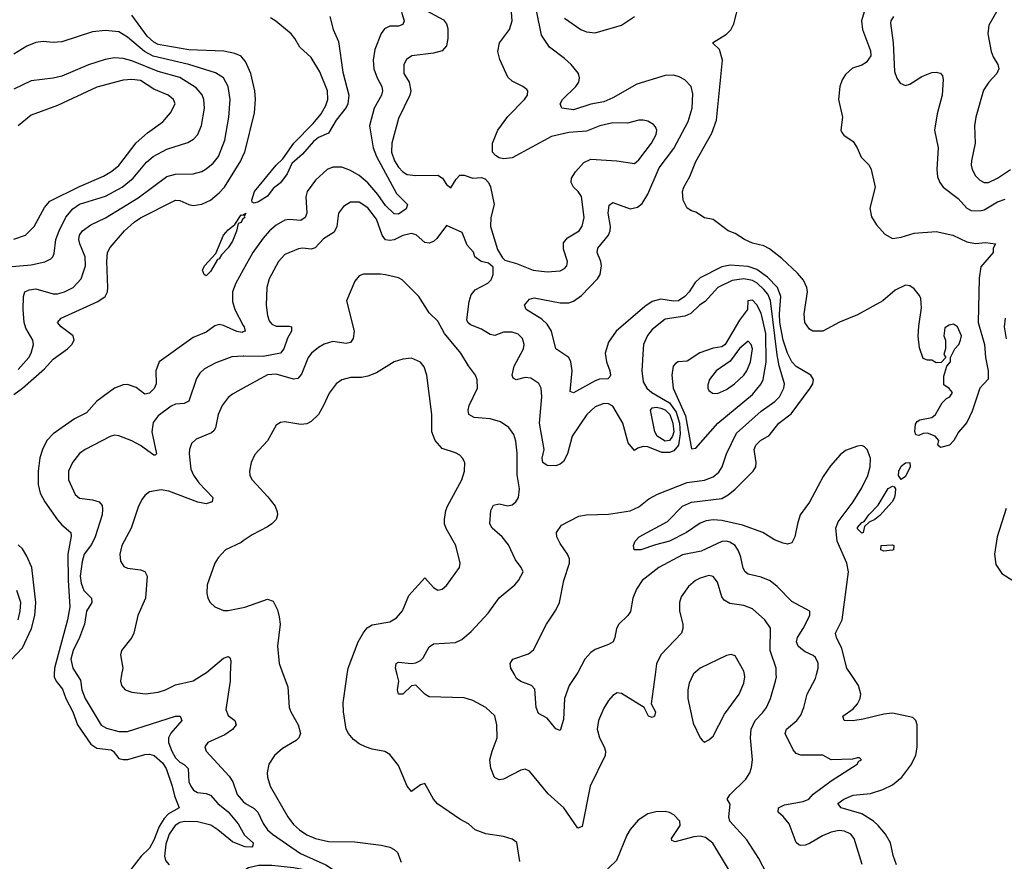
# Model space of a CAD drawing. Header units: inches. Extents: x 1771504 to 1971212, y 471788 to 643615.
# Tile 247 of 256: x 1808977 to 1813482, y 599146 to 602995. Entities that reach past the tile are written whole.
import ezdxf

# ---------------------------------------------------------------- set-up
doc = ezdxf.new("R2010")
doc.units = ezdxf.units.IN
doc.header["$MEASUREMENT"] = 0
for name, color, linetype in [('B8509', 7, 'Continuous'), ('B8519', 7, 'Continuous'), ('B8600', 7, 'Continuous'), ('B8610', 7, 'Continuous')]:
    doc.layers.add(name, color=color, linetype=linetype)

msp = doc.modelspace()

# ---------------------------------------------------------------- linework, layer by layer
at = {"layer": 'B8509', "color": 5}
for points, elevation in [([(1809135.1, 600000), (1809134.8, 599990), (1809144, 599970), (1809172.5, 599932.5), (1809187.8, 599890), (1809219.3, 599830), (1809241.5, 599770), (1809301.6, 599681.6), (1809330, 599663.6), (1809395.1, 599655.2), (1809404.9, 599650), (1809430, 599616.5), (1809450, 599611.3), (1809471.4, 599611.4), (1809550, 599635.1), (1809570, 599636.3), (1809592.6, 599630), (1809630, 599595.8), (1809647.2, 599570), (1809675.1, 599490), (1809684.6, 599444.6), (1809705.7, 599390), (1809657.2, 599362.8), (1809637.8, 599342.2), (1809615.1, 599304.9), (1809590, 599242.2), (1809570, 599206.5), (1809532.2, 599170), (1809453.1, 599066.9)], 420), ([(1809238.7, 600000), (1809254.6, 599974.6), (1809261.2, 599930), (1809275.7, 599890), (1809350, 599769.3), (1809374.6, 599754.6), (1809430, 599739.5), (1809470, 599739.5), (1809689, 599809), (1809710.4, 599810), (1809719.2, 599790), (1809668.1, 599731.9), (1809658.2, 599710), (1809657.9, 599690), (1809672.3, 599650), (1809690, 599619.2), (1809710, 599599.9), (1809730, 599588.8), (1809747.2, 599570), (1809750.1, 599510.1), (1809759.2, 599490), (1809771.9, 599471.9), (1809790, 599461.2), (1809830, 599455.5), (1809850, 599447.7), (1809883, 599410), (1809930, 599372.3), (1809976.9, 599316.9), (1810000, 599276.6)], 440), ([(1809443.3, 600000), (1809438, 599970), (1809442.6, 599950), (1809459.1, 599930), (1809490, 599920.2), (1809552.5, 599912.5), (1809610, 599919.1), (1809643.7, 599930), (1809690, 599952.9), (1809770, 599971.6), (1809816.3, 600000)], 460), ([(1809940.4, 600000), (1809939.3, 599970), (1809920, 599840), (1809930, 599813.4), (1809960.4, 599790), (1809967, 599770), (1809950, 599748.5), (1809915, 599725), (1809837.3, 599690), (1809823.7, 599670), (1809830.4, 599650), (1809935, 599535), (1809951.4, 599510), (1809972, 599452), (1809989.4, 599430), (1810000, 599419.8)], 460), ([(1810000, 599215.2), (1809950, 599235.3), (1809884.1, 599290), (1809851.1, 599311.1), (1809790, 599325.8), (1809732.3, 599327.7), (1809710, 599323.7), (1809687.6, 599310), (1809661, 599270), (1809644.9, 599224.9), (1809639, 599170), (1809643.4, 599150), (1809661, 599130)], 440)]:
    msp.add_lwpolyline(points, dxfattribs=dict(at, elevation=elevation))
at = {"layer": 'B8519', "color": 5}
for points, elevation in [([(1810182.6, 600000), (1810204.2, 599944.2), (1810210.2, 599850), (1810216.9, 599830), (1810251.5, 599770), (1810260.9, 599730), (1810253.4, 599710), (1810241.2, 599698.8), (1810178.7, 599661.3), (1810142.6, 599630), (1810116.9, 599590), (1810109.1, 599550), (1810110.2, 599530), (1810123.5, 599490), (1810203.2, 599350), (1810230, 599314.5), (1810256.3, 599290), (1810290, 599267), (1810330, 599250.1), (1810390, 599235.9), (1810510, 599234.7), (1810630, 599220.3), (1810670, 599210.4), (1810690, 599200.5), (1810706, 599186), (1810722.4, 599142.4)], 480), ([(1811264.9, 599144.9), (1811251.5, 599231.5), (1811230, 599246.6), (1811190, 599259.7), (1811110, 599271.1), (1811060.7, 599290), (1811030, 599318), (1810990, 599338.9), (1810888.3, 599408.3), (1810869.5, 599430), (1810830, 599502), (1810810, 599496), (1810770, 599465.2), (1810750, 599489.2), (1810710, 599583.6), (1810670, 599634.5), (1810648, 599648), (1810590, 599659.1), (1810559.3, 599670), (1810530, 599683.5), (1810503.4, 599703.4), (1810481.1, 599730), (1810471, 599750), (1810457.6, 599830), (1810456.4, 599870), (1810474.7, 600000)], 480), ([(1811884.2, 600000), (1811865.8, 599865.8), (1811885.5, 599830), (1811880.7, 599810), (1811870, 599804.2), (1811854, 599810), (1811834, 599850), (1811730, 599913.6), (1811710, 599916.2), (1811690, 599904.5), (1811670, 599880.9), (1811650, 599846.6), (1811624.5, 599790), (1811618.9, 599750), (1811630.1, 599710.1), (1811651.4, 599670), (1811656.9, 599650), (1811655.2, 599630), (1811587.5, 599490), (1811550, 599305.2), (1811530, 599297), (1811466, 599390), (1811394.1, 599454.1), (1811310, 599558.3), (1811290, 599567.1), (1811270, 599562.7), (1811190, 599520.9), (1811170, 599518.5), (1811149.2, 599529.2), (1811132.5, 599572.5), (1811128.5, 599610), (1811137.8, 599650), (1811161, 599710), (1811160.3, 599770), (1811151, 599811), (1811110, 599848.7), (1811050, 599880.9), (1811010, 599892.9), (1810850, 599898.4), (1810830.5, 599910.5), (1810790, 599951.5), (1810770, 599947.8), (1810730, 599909.7), (1810709.7, 599909.7), (1810705.4, 599930), (1810711.2, 599970), (1810704, 600000)], 460), ([(1811524.1, 600000), (1811490.8, 599950), (1811470.1, 599890), (1811464.8, 599795.2), (1811450, 599744), (1811430, 599752.3), (1811390, 599800.7), (1811350, 599821.2), (1811340.5, 599850), (1811333.2, 599933.2), (1811318, 599950), (1811270, 599967.8), (1811250, 599982), (1811240.1, 600000)], 440), ([(1812057.4, 600000), (1812039.5, 599960.5), (1812033.6, 599930), (1812033.4, 599890), (1812057.4, 599777.4), (1812090, 599711.3), (1812099.8, 599699.8), (1812110, 599691.3), (1812130, 599701), (1812150, 599718.8), (1812201.9, 599818.1), (1812268.7, 599910), (1812290, 599960.7), (1812294.2, 599990), (1812292.5, 600000)], 480), ([(1812413.6, 599053.6), (1812359.2, 599159.2), (1812303.9, 599243.9), (1812226.1, 599330), (1812222, 599350), (1812227.7, 599407.7), (1812214, 599430), (1812226, 599450), (1812298.4, 599521.6), (1812316.8, 599550), (1812325.3, 599574.7), (1812328.9, 599610), (1812321, 599710), (1812323.4, 599750), (1812342.2, 599790), (1812375.6, 599824.4), (1812393, 599850), (1812411.4, 599890), (1812434.5, 599970), (1812439.1, 599990), (1812438.6, 600000)], 460), ([(1812831.6, 599131.6), (1812794.6, 599250), (1812779.1, 599270), (1812750, 599284.2), (1812726, 599286), (1812690, 599279.2), (1812650, 599261.7), (1812590, 599226.6), (1812570, 599219), (1812550, 599217.6), (1812541.5, 599221.5), (1812530, 599231.6), (1812497.3, 599317.3), (1812470, 599351.1), (1812447.6, 599370), (1812448, 599390), (1812475.8, 599404.2), (1812561.3, 599418.7), (1812587.6, 599430), (1812607.8, 599452.2), (1812690, 599514.3), (1812809, 599590), (1812816.5, 599603.5), (1812828, 599610), (1812819, 599619), (1812810, 599619), (1812786.4, 599613.6), (1812690, 599609.6), (1812651.8, 599631.8), (1812550, 599631.4), (1812530, 599638.7), (1812515.7, 599655.7), (1812478.4, 599730), (1812485.8, 599750), (1812532.9, 599790), (1812550, 599814.4), (1812564.1, 599850), (1812579, 599910), (1812618.3, 599981.7), (1812623, 600000)], 440), ([(1812988.5, 599130), (1812972.7, 599172.7), (1812961.2, 599230), (1812937.4, 599270), (1812905, 599310), (1812882.5, 599330), (1812830, 599362.4), (1812734.7, 599390), (1812720.3, 599410), (1812747, 599430), (1812790, 599448), (1812870, 599456.3), (1812926.4, 599473.6), (1812970, 599495.9), (1813012.8, 599530), (1813054.6, 599585.4), (1813076.2, 599630), (1813083.6, 599670), (1813083.5, 599770), (1813077.3, 599790), (1813063.5, 599803.5), (1812970, 599822.8), (1812930, 599819.6), (1812835.4, 599795.4), (1812788.6, 599788.6), (1812749.4, 599790), (1812742.9, 599810), (1812790, 599844), (1812810, 599866.3), (1812822.5, 599890), (1812825.8, 599910), (1812815, 599950), (1812781.1, 600000)], 420), ([(1810000, 599419.8), (1810010.2, 599410), (1810050, 599387.3), (1810065.9, 599370), (1810090, 599318.5), (1810110.8, 599290), (1810133, 599270), (1810261.4, 599181.4), (1810377.4, 599130), (1810408.7, 599110), (1810402.8, 599097.2), (1810389.1, 599090.9), (1810370.1, 599089.9), (1810230, 599115.4), (1810130, 599127.2), (1810070, 599126), (1810024.1, 599115.9), (1810011.6, 599108.4), (1810001.2, 599090), (1810000, 599081.7)], 460), ([(1812220.2, 599110), (1812148.8, 599228.8), (1812114.5, 599254.5), (1812090, 599261.5), (1812061.7, 599258.3), (1811975.1, 599235.1), (1811961, 599241), (1811958.4, 599250), (1811998, 599310), (1811997.7, 599330), (1811970, 599358.5), (1811950, 599369.8), (1811930, 599373.3), (1811887.9, 599372.1), (1811850, 599362.4), (1811806.4, 599333.6), (1811770, 599291.5), (1811754.4, 599265.6), (1811707.7, 599150), (1811637.7, 599082.3)], 480), ([(1810000, 599276.6), (1810006, 599266), (1810045.2, 599230), (1810044.1, 599215.9), (1810038.8, 599210), (1810008, 599212), (1810000, 599215.2)], 440)]:
    msp.add_lwpolyline(points, dxfattribs=dict(at, elevation=elevation))
at = {"layer": 'B8600', "color": 5}
for points, elevation in [([(1810000, 602815.9), (1809990, 602828), (1809960.5, 602840.5), (1809911.2, 602851.2), (1809750, 602858.1), (1809610, 602882.5), (1809590, 602893.1), (1809559.6, 602919.6), (1809490, 603015.7)], 420), ([(1808970, 601395.5), (1809018, 601450), (1809029.1, 601470), (1809039.8, 601510), (1809036.5, 601530), (1809004.8, 601584.8), (1808996.6, 601610), (1808992.4, 601670), (1808994.5, 601730), (1809000.9, 601750), (1809019.9, 601760.1), (1809050, 601763.6), (1809130, 601741.2), (1809150, 601741.1), (1809181.3, 601750), (1809221.5, 601770), (1809258, 601810), (1809278.6, 601870), (1809276.4, 601910), (1809251.4, 601970), (1809247.5, 601990), (1809250.5, 602010), (1809264.5, 602030), (1809302.4, 602057.6), (1809370, 602088.4), (1809519.1, 602180.9), (1809650, 602278.4), (1809690, 602288.2), (1809770, 602290.1), (1809810, 602301.4), (1809830, 602313.2), (1809861.5, 602338.5), (1809886.4, 602370), (1809915.6, 602444.4), (1809933.3, 602550), (1809939.6, 602630), (1809931.1, 602690), (1809909, 602729), (1809872.5, 602752.5), (1809750.8, 602790.8), (1809588.2, 602828.2), (1809548.3, 602850), (1809470, 602916.1), (1809430, 602939.2), (1809370, 602946), (1809310, 602940.2), (1809170, 602894.3), (1809130, 602891.2), (1809084.3, 602895.7), (1809050, 602891.7), (1809010, 602873.9), (1808950, 602838)], 440), ([(1808870, 601860.1), (1809030, 601874.1), (1809091.9, 601888.1), (1809118.6, 601901.4), (1809128.9, 601911.1), (1809133.9, 601926.1), (1809142.4, 601990), (1809156.9, 602030), (1809187.3, 602092.7), (1809220.5, 602130), (1809250, 602151), (1809370, 602187.8), (1809446, 602230), (1809496.5, 602270), (1809556.4, 602343.6), (1809587.1, 602370), (1809650, 602403.1), (1809745.8, 602434.2), (1809771.5, 602448.5), (1809792.3, 602470), (1809809.3, 602510.7), (1809822.4, 602590), (1809819.9, 602630), (1809811.6, 602651.6), (1809783.6, 602683.6), (1809710, 602731.1), (1809610, 602758.5), (1809490, 602807.1), (1809450, 602818), (1809410, 602820.2), (1809367.1, 602812.9), (1809291.5, 602788.5), (1809170, 602737), (1809130, 602727.3), (1809030, 602716.2), (1808950, 602677.4)], 460), ([(1808950, 601992.1), (1809002.7, 602010), (1809043.4, 602050), (1809090, 602135.8), (1809115, 602165), (1809250, 602233), (1809359.9, 602280.1), (1809398.1, 602301.9), (1809430, 602327.7), (1809510, 602432.3), (1809561.5, 602478.5), (1809632.3, 602527.7), (1809666.6, 602570), (1809687.6, 602610), (1809680.9, 602630), (1809655.4, 602650), (1809590, 602677), (1809530, 602716.6), (1809490, 602722.4), (1809450, 602718), (1809330, 602686.1), (1809150, 602602.9), (1809030, 602558.8), (1808969.3, 602510)], 480), ([(1808950, 601280.6), (1808990, 601309.4), (1809090, 601398.8), (1809130, 601442.1), (1809195.8, 601490), (1809214.9, 601510), (1809225.7, 601530), (1809221.8, 601550), (1809166, 601590), (1809149.7, 601610), (1809166, 601630), (1809334.2, 601705.8), (1809368.6, 601730), (1809378.7, 601750), (1809380.7, 601770), (1809374.9, 601890), (1809378.2, 601930), (1809390, 601953.7), (1809457, 602030), (1809501, 602070), (1809530, 602088.9), (1809690, 602169.5), (1809710, 602167.8), (1809750, 602149.6), (1809770, 602145.8), (1809810, 602151.2), (1809850, 602169.6), (1809890, 602203.4), (1809913.5, 602230), (1809988.4, 602350), (1810000, 602375.7)], 420), ([(1810000, 602085.1), (1809996.9, 602083.1), (1809990, 602067.1), (1809976.3, 602063.7), (1809968.5, 602028.5), (1809950, 601982.2), (1809930, 601951.7), (1809899.7, 601920.3), (1809890, 601902.3), (1809882, 601898), (1809850, 601843), (1809830, 601824.2), (1809820.9, 601830), (1809813.6, 601850), (1809821.7, 601870), (1809873.7, 601926.3), (1809909.8, 602010), (1809930, 602034.9), (1809961.5, 602058.5), (1809990, 602103), (1809998.6, 602101.4), (1810000, 602102.5)], 380), ([(1810000, 601851.5), (1809965.6, 601790), (1809950.1, 601750), (1809950, 601706), (1809960.5, 601670), (1810000, 601596.9)], 420), ([(1810000, 601567.2), (1809994.7, 601565.3), (1809970, 601569), (1809910, 601596.2), (1809890, 601600.5), (1809870, 601595), (1809830, 601566.2), (1809770, 601541.2), (1809615.3, 601430), (1809599.2, 601390), (1809601.7, 601330), (1809591.7, 601308.3), (1809570, 601287.5), (1809550, 601282.4), (1809510, 601312.3), (1809470, 601326.1), (1809450, 601325), (1809410.2, 601310), (1809330, 601250.5), (1809282.3, 601197.7), (1809227.5, 601170), (1809130, 601100.5), (1809101.5, 601070), (1809081.1, 601030), (1809069.4, 600990.6), (1809061.2, 600930), (1809061.9, 600870), (1809069.7, 600830), (1809092.4, 600790), (1809150, 600708.4), (1809170, 600684.7), (1809210.1, 600650.1), (1809212.4, 600632.4), (1809196.5, 600550), (1809198.5, 600430), (1809206.6, 600310), (1809195.3, 600250), (1809136.1, 600030), (1809135.1, 600000)], 420), ([(1810000, 601456.7), (1809947.2, 601452.8), (1809873.6, 601426.4), (1809821.8, 601398.1), (1809801.7, 601378.3), (1809786.2, 601353.8), (1809750, 601249.8), (1809730, 601240.3), (1809690, 601236.8), (1809670, 601227.8), (1809610, 601183.1), (1809586.9, 601153.1), (1809581, 601110), (1809603, 601010), (1809596.3, 601003.7), (1809590, 601003.1), (1809530, 601047.4), (1809490, 601068.9), (1809430, 601092.3), (1809410, 601094.8), (1809390, 601088.5), (1809277.1, 601030), (1809250, 601011.1), (1809218.3, 600970), (1809199.6, 600930), (1809200.2, 600890), (1809230, 600823.1), (1809250, 600806.9), (1809310, 600799.7), (1809340.4, 600790), (1809353.9, 600773.9), (1809356.3, 600756.3), (1809353.6, 600730), (1809322.1, 600630), (1809305.6, 600594.4), (1809272.4, 600550), (1809262.7, 600517.3), (1809253.2, 600450), (1809257.4, 600417.4), (1809270, 600383.8), (1809304.7, 600350), (1809307.3, 600330), (1809283, 600290), (1809272.8, 600230), (1809250.1, 600169.9), (1809220.9, 600110), (1809210.1, 600070), (1809219.8, 600030), (1809238.7, 600000)], 440), ([(1810000, 601310.4), (1809950, 601283.1), (1809930, 601267.6), (1809903, 601230), (1809885, 601190), (1809872, 601128), (1809865, 601115), (1809853.8, 601106.2), (1809784, 601076), (1809763.6, 601056.4), (1809753.6, 601030), (1809752.2, 601010), (1809759.9, 600939.9), (1809771.8, 600911.8), (1809796.5, 600876.5), (1809860.5, 600810), (1809858, 600790), (1809830, 600780.5), (1809791.8, 600788.2), (1809658.9, 600838.9), (1809624.4, 600844.4), (1809570, 600835.4), (1809550, 600819.7), (1809537.6, 600802.4), (1809521.1, 600770), (1809486.5, 600670), (1809444.7, 600590), (1809434.7, 600550), (1809438, 600518), (1809453.8, 600493.8), (1809470, 600486), (1809530, 600478.6), (1809550, 600471.6), (1809559.6, 600450), (1809552.7, 600350), (1809517.2, 600270), (1809498.5, 600190), (1809490, 600169.6), (1809442.4, 600110), (1809438.4, 600090), (1809448.5, 600030), (1809443.3, 600000)], 460), ([(1810000, 600611.3), (1809990, 600604.2), (1809919.1, 600570), (1809885.4, 600534.6), (1809870, 600509), (1809834.9, 600410), (1809832.5, 600372.5), (1809837.1, 600350), (1809847.7, 600330), (1809870, 600310.5), (1809910, 600293), (1809930, 600292.7), (1810000, 600306.9)], 480), ([(1808910, 600038.2), (1808990, 600122.9), (1809031.4, 600210), (1809045.9, 600270), (1809051.3, 600330), (1809032.1, 600490), (1809010, 600541.5), (1808990, 600574.7), (1808970, 600593.4)], 420), ([(1808969.9, 600250), (1808979.2, 600290), (1808981.7, 600330), (1808964.1, 600384.1)], 440), ([(1809816.3, 600000), (1809831, 600009), (1809910, 600074.4), (1809930, 600083.1), (1809937.6, 600077.6), (1809942.6, 600062.6), (1809940.4, 600000)], 460)]:
    msp.add_lwpolyline(points, dxfattribs=dict(at, elevation=elevation))
at = {"layer": 'B8610', "color": 5}
for points, elevation in [([(1812860, 603100), (1812828.4, 602990), (1812833.2, 602950), (1812870, 602853.1), (1812870.3, 602830), (1812850, 602799.7), (1812830, 602788), (1812786.7, 602773.3), (1812754.6, 602745.4), (1812739.6, 602720.4), (1812728.8, 602690), (1812723.6, 602630), (1812741.4, 602550), (1812734.3, 602490), (1812738.7, 602478.7), (1812747.5, 602467.5), (1812790, 602437.6), (1812808.8, 602410), (1812826.7, 602366.7), (1812863, 602330), (1812872.2, 602310), (1812890.2, 602230), (1812866.1, 602133.9), (1812873.6, 602093.6), (1812897.6, 602057.6), (1812935.1, 602015.1), (1812970, 601995.1), (1813010, 601999.9), (1813070, 602019.4), (1813170, 602026.1), (1813245.7, 602010), (1813310, 601978.9), (1813350, 601971.7), (1813395.8, 601975.8), (1813441, 601970), (1813431, 601950), (1813431, 601930), (1813374.9, 601865.1), (1813366.2, 601813.8), (1813362.4, 601610), (1813391.8, 601510), (1813395.6, 601450), (1813408.3, 601390), (1813408.1, 601351.9), (1813370.3, 601309.7), (1813334.6, 601205.4), (1813310, 601153.2), (1813271.6, 601108.4), (1813251.3, 601070), (1813231.3, 601050), (1813190, 601038), (1813178, 601050), (1813182, 601070), (1813165.2, 601090), (1813130, 601104.2), (1813110, 601102.9), (1813090, 601093.2), (1813076.4, 601096.4), (1813072.5, 601112.5), (1813075.3, 601144.7), (1813082.5, 601157.5), (1813094.9, 601165.1), (1813150, 601176.5), (1813167.6, 601190), (1813197.4, 601242.6), (1813217.6, 601262.4), (1813232.7, 601270), (1813244, 601290), (1813230, 601308.7), (1813205.6, 601325.6), (1813205.6, 601365.6), (1813218, 601410), (1813235.3, 601430), (1813235.3, 601450), (1813255.3, 601490), (1813274, 601510), (1813281.2, 601530), (1813285.2, 601550), (1813268, 601590), (1813250, 601602), (1813230, 601598), (1813210, 601586), (1813204.7, 601550), (1813212, 601530), (1813212, 601490), (1813204.7, 601464.7), (1813214, 601450), (1813192.7, 601427.3), (1813170, 601426), (1813150, 601438), (1813130, 601438), (1813110, 601446), (1813094, 601494), (1813087.6, 601547.6), (1813090, 601594), (1813102.8, 601677.2), (1813099.5, 601719.5), (1813094.2, 601734.2), (1813070, 601764.2), (1813050, 601777.6), (1813030, 601781.3), (1812982, 601758), (1812926, 601710), (1812810, 601645.8), (1812727.7, 601612.3), (1812650.7, 601570), (1812606, 601570), (1812590, 601579.6), (1812568.8, 601610), (1812565.3, 601650), (1812580.8, 601750), (1812577.6, 601770), (1812563.3, 601803.3), (1812536.1, 601836.1), (1812463.4, 601903.4), (1812407, 601947), (1812381.2, 601961.2), (1812330, 601973.6), (1812292.4, 601990), (1812250, 602016.9), (1812219, 602030), (1812150, 602082), (1812110, 602089), (1812070, 602115.3), (1812050, 602121.2), (1812030, 602133.2), (1812012.3, 602170), (1812009.7, 602210), (1812015.1, 602230), (1812042.4, 602277.6), (1812070, 602346.4), (1812143.2, 602476.8), (1812164.3, 602535.7), (1812192.6, 602810), (1812178.4, 602858.4), (1812146.6, 602890), (1812210.6, 602929.4), (1812230.6, 602949.4), (1812244.1, 602975.9), (1812270, 603077.1)], 380), ([(1810723.4, 603030), (1810736.1, 602990), (1810730, 602973.6), (1810710, 602966.4), (1810670, 602965.5), (1810645.9, 602954.1), (1810630, 602931.5), (1810601.4, 602858.6), (1810593.4, 602810), (1810597.1, 602770), (1810611.7, 602730), (1810633, 602690), (1810637.4, 602670), (1810632.9, 602650), (1810598, 602590), (1810577.5, 602510), (1810593.6, 602410), (1810608.9, 602370), (1810700.4, 602200.4), (1810751, 602150), (1810745.2, 602130), (1810710, 602106.2), (1810690, 602107.6), (1810650, 602145.6), (1810616.1, 602196.1), (1810570, 602248.7), (1810530, 602282.9), (1810490, 602306), (1810450, 602321.4), (1810410, 602321.4), (1810383.2, 602310), (1810330, 602260.7), (1810292.3, 602210), (1810285.3, 602185.3), (1810291.3, 602110), (1810283.5, 602090), (1810263.7, 602076.3), (1810210, 602082), (1810190, 602078.6), (1810150, 602055.5), (1810119.8, 602030), (1810090, 601996.4), (1810043.9, 601930), (1810000, 601851.5)], 420), ([(1810837.2, 603037.2), (1810915.1, 602995.1), (1810930, 602976), (1810935.7, 602955.7), (1810935.5, 602910), (1810930, 602875.1), (1810910, 602852.6), (1810870, 602842.4), (1810770.2, 602829.8), (1810747.1, 602812.9), (1810734.3, 602790), (1810734.6, 602750), (1810758.5, 602710), (1810766.4, 602670), (1810761.8, 602650), (1810710, 602543.6), (1810679.2, 602430), (1810677.8, 602390), (1810691.4, 602350), (1810710, 602320.6), (1810730, 602299.8), (1810750, 602287), (1810790, 602282), (1810890, 602283.6), (1810911.1, 602271.1), (1810930, 602242), (1810950, 602226.8), (1810973.6, 602266.4), (1810990, 602283.7), (1811010, 602284.6), (1811050, 602270.3), (1811090, 602273.7), (1811107, 602267), (1811121.6, 602250), (1811130.3, 602230.3), (1811148.2, 602150), (1811132.4, 602090), (1811130.4, 602050), (1811163.5, 601943.5), (1811185.4, 601905.4), (1811196, 601896), (1811250, 601880.3), (1811326, 601850), (1811390, 601841.6), (1811450, 601846.7), (1811470, 601857.1), (1811480.5, 601870), (1811481.7, 601878.3), (1811483, 601890), (1811465.3, 601945.3), (1811465.1, 601974.9), (1811482.5, 601997.5), (1811536.4, 602030), (1811550, 602050.5), (1811559.4, 602090), (1811547.3, 602187.3), (1811532.4, 602210), (1811511.1, 602230), (1811500.4, 602250), (1811501.5, 602270), (1811519.9, 602300.1), (1811558.1, 602341.9), (1811590, 602356.9), (1811709.2, 602349.2), (1811790, 602337.1), (1811810, 602354.4), (1811868.2, 602430), (1811889.6, 602470), (1811891.5, 602490), (1811886, 602506), (1811876.4, 602516.4), (1811851, 602531), (1811830, 602536.3), (1811810, 602535.8), (1811757.4, 602522.6), (1811690, 602523.1), (1811630.7, 602510), (1811570, 602484.8), (1811490, 602479.8), (1811410, 602461.2), (1811230, 602363.5), (1811190, 602358.9), (1811170, 602364.2), (1811153.7, 602373.7), (1811139.6, 602390), (1811140.4, 602430), (1811164, 602490), (1811210, 602552.4), (1811287, 602630), (1811300.7, 602650), (1811302, 602670), (1811296.4, 602676.4), (1811279.3, 602690), (1811230, 602714.3), (1811210, 602732), (1811173.4, 602813.4), (1811164.1, 602850), (1811172.1, 602890), (1811218.2, 602950), (1811230.5, 602989.5), (1811225.4, 603050)], 440), ([(1812781.1, 600000), (1812760.8, 600030), (1812738.8, 600118.8), (1812713.7, 600170), (1812709, 600190), (1812739.7, 600250), (1812768.5, 600470), (1812761.7, 600510), (1812717.1, 600610), (1812711.2, 600670), (1812721, 600699), (1812790, 600789.7), (1812830, 600853.6), (1812857.9, 600910), (1812868.6, 600950), (1812869.4, 600989.4), (1812854.1, 601030), (1812841.5, 601041.5), (1812830, 601047.1), (1812810, 601044.3), (1812755.2, 601024.8), (1812730, 601005), (1812686, 600954), (1812653.5, 600906.5), (1812591.1, 600788.9), (1812548.4, 600730), (1812535.2, 600690), (1812523.9, 600630), (1812510, 600603), (1812490, 600596.4), (1812470, 600601.7), (1812430, 600616.4), (1812376.9, 600650), (1812283.5, 600683.5), (1812190, 600704), (1812150, 600708), (1812117, 600703), (1812090, 600692.5), (1812028.1, 600650), (1811950, 600610.6), (1811885.9, 600594.1), (1811818, 600570), (1811788.7, 600570), (1811785.1, 600590), (1811793.3, 600610), (1811811.5, 600630), (1811940.4, 600699.6), (1812010, 600770.5), (1812050, 600789.1), (1812190, 600806), (1812218.4, 600821.6), (1812250, 600848.3), (1812331.9, 600930), (1812344.1, 600950), (1812346.9, 600970), (1812337.9, 601030), (1812344.7, 601050), (1812366.6, 601070), (1812406.3, 601093.7), (1812450.7, 601149.3), (1812506.7, 601193.3), (1812593.3, 601310), (1812605.4, 601330), (1812608.9, 601350), (1812597.2, 601370), (1812529.4, 601409.4), (1812510, 601430.5), (1812490, 601469.9), (1812469.2, 601529.2), (1812454.2, 601610), (1812452.9, 601650), (1812459.8, 601730), (1812443.6, 601770), (1812398, 601818), (1812350, 601852.8), (1812310, 601866.9), (1812227.9, 601872.1), (1812190, 601865), (1812090, 601815.2), (1812067.3, 601792.7), (1812039.3, 601750), (1812020.6, 601730), (1811990.9, 601710), (1811968.2, 601708.2), (1811910, 601716.7), (1811870, 601705.8), (1811836.8, 601683.2), (1811706.2, 601570), (1811670, 601519.7), (1811655.9, 601470), (1811661.2, 601430), (1811676.3, 601390), (1811680.3, 601370), (1811677.6, 601362.4), (1811667.1, 601352.9), (1811630, 601350.8), (1811610, 601343.7), (1811510, 601288), (1811495.1, 601295.1), (1811503.9, 601390), (1811498.6, 601430), (1811490, 601449.8), (1811430.5, 601490.5), (1811410.4, 601570), (1811390, 601603), (1811365.6, 601625.6), (1811293.5, 601670), (1811287.1, 601690), (1811310, 601716.9), (1811330, 601723.8), (1811450, 601700.8), (1811490, 601700.7), (1811510, 601707.2), (1811546.5, 601733.5), (1811620.2, 601810), (1811631.9, 601830), (1811639.2, 601870), (1811635.8, 601890), (1811618.4, 601930), (1811621.4, 601950), (1811671.2, 602010), (1811678.4, 602030), (1811679.6, 602050), (1811668.7, 602110), (1811673.6, 602146.4), (1811690, 602158.6), (1811770, 602130.1), (1811802.8, 602137.2), (1811824.7, 602155.3), (1811850, 602198), (1811902.2, 602317.8), (1811970, 602405.9), (1812035.2, 602530), (1812053.9, 602590), (1812056.1, 602656.1), (1812048.7, 602690), (1812020.2, 602720.2), (1811994.6, 602734.6), (1811970, 602741.5), (1811930, 602740.7), (1811800.3, 602699.7), (1811690, 602637.3), (1811650, 602619.9), (1811590, 602608.7), (1811510, 602583.5), (1811457.6, 602590), (1811449, 602610), (1811461, 602630), (1811520.7, 602690), (1811535.1, 602710), (1811538.7, 602730), (1811533.1, 602750), (1811500.2, 602790), (1811470, 602818.4), (1811401.4, 602870), (1811364, 602924), (1811342.5, 603030)], 420), ([(1813457.2, 603050), (1813410.2, 602970), (1813406.3, 602930), (1813420.9, 602850), (1813430, 602825.5), (1813452.6, 602790), (1813456, 602770), (1813447, 602750), (1813410.3, 602710), (1813386.7, 602673.3), (1813351.3, 602550), (1813345.5, 602510), (1813349.1, 602430), (1813332.2, 602350), (1813330.2, 602330), (1813334.4, 602310), (1813350, 602281.1), (1813370, 602261.5), (1813390, 602250.3), (1813410, 602250.3), (1813449.8, 602270.2), (1813510, 602310.3)], 440), ([(1810395.6, 603010), (1810411.6, 602950), (1810435.1, 602895.1), (1810454.9, 602754.9), (1810482, 602650), (1810477.4, 602610), (1810470, 602593.6), (1810424.1, 602535.9), (1810390, 602476), (1810343.8, 602456.2), (1810321.6, 602438.4), (1810270, 602380.6), (1810222.5, 602337.5), (1810200.6, 602290), (1810170, 602249.9), (1810136.9, 602223.1), (1810110, 602188.7), (1810070, 602162.3), (1810050, 602156.2), (1810040.8, 602160.8), (1810038.7, 602170), (1810050.6, 602210), (1810150, 602330.1), (1810181.4, 602358.6), (1810231.8, 602430), (1810319.8, 602520.2), (1810355.6, 602564.4), (1810377.8, 602602.2), (1810387, 602630), (1810384.7, 602670), (1810350, 602756.2), (1810310, 602823), (1810258.4, 602870), (1810236.3, 602910), (1810219.6, 602930), (1810149.2, 602989.2), (1810123.9, 603003.9)], 380), ([(1811470, 603001.8), (1811544.5, 602950), (1811570, 602940.1), (1811610, 602934.5), (1811730, 602970.1), (1811790, 603010.1)], 420), ([(1812974, 603010), (1812961.8, 602990), (1812960.9, 602979.1), (1812973.4, 602890), (1812978.9, 602758.9), (1812990, 602728), (1813005.6, 602705.6), (1813030, 602693.7), (1813050, 602700.2), (1813104.5, 602735.5), (1813150, 602753.3), (1813170, 602755.9), (1813190, 602751.5), (1813198.4, 602738.4), (1813201.6, 602721.6), (1813197, 602650), (1813174.5, 602565.5), (1813162.7, 602490), (1813179.8, 602410), (1813172.8, 602310), (1813176.7, 602276.7), (1813186.7, 602250), (1813201.8, 602230), (1813270, 602178.1), (1813310, 602133.1), (1813330, 602123), (1813370, 602121.1), (1813390, 602125.1), (1813450, 602162), (1813485, 602175)], 420), ([(1810000, 602375.7), (1810006.4, 602390), (1810051.4, 602570), (1810055.4, 602630), (1810052.8, 602670), (1810034.5, 602750), (1810010, 602803.9), (1810000, 602815.9)], 420), ([(1811240.1, 600000), (1811223.6, 600030), (1811221.6, 600050), (1811232.7, 600070), (1811304.8, 600095.2), (1811327.1, 600112.9), (1811387.4, 600230), (1811430, 600294.3), (1811446.6, 600330), (1811467, 600430), (1811492.9, 600510), (1811492, 600530), (1811483.5, 600550), (1811450, 600599.2), (1811434.8, 600630), (1811433.6, 600650), (1811455.9, 600684.1), (1811535.4, 600724.6), (1811569.6, 600730.4), (1811670, 600734), (1811770, 600749.2), (1811810, 600767.7), (1811855.6, 600804.4), (1811894.7, 600825.3), (1812030, 600877.9), (1812110, 600888.6), (1812150, 600903.7), (1812175, 600925), (1812191.4, 600950), (1812211.3, 601010), (1812256.4, 601103.6), (1812370, 601204.2), (1812431.6, 601248.4), (1812452.4, 601270), (1812473.4, 601310), (1812475.8, 601330), (1812451.4, 601411.4), (1812441.8, 601461.8), (1812411.7, 601711.7), (1812399.2, 601739.2), (1812381.8, 601761.8), (1812350.8, 601790), (1812330, 601801.9), (1812290, 601810.3), (1812236.9, 601803.1), (1812171.7, 601770), (1812113.2, 601706.8), (1812087.3, 601690), (1812048, 601652), (1812020.3, 601639.7), (1811930, 601625.6), (1811870, 601578.9), (1811848.7, 601551.3), (1811831.5, 601510), (1811829.4, 601490), (1811823.9, 601390), (1811830, 601339.1), (1811846.3, 601310), (1811869.4, 601290), (1811950, 601242.5), (1811980.9, 601200.9), (1811996.2, 601150), (1811999.4, 601100.6), (1811990.7, 601049.3), (1811970, 601022.8), (1811950, 601015.1), (1811915.4, 601015.4), (1811850, 601042), (1811830, 601043.5), (1811804.5, 601035.5), (1811790, 601024.5), (1811760, 601060), (1811736.4, 601150), (1811690, 601228.3), (1811670, 601238.7), (1811650, 601239.2), (1811610, 601223.9), (1811572.3, 601190), (1811504.4, 601090), (1811483.8, 601010), (1811465.3, 600974.7), (1811450, 600962.6), (1811430, 600955.2), (1811390, 600955.9), (1811369.9, 600970), (1811367.3, 600990), (1811376.6, 601030), (1811354.7, 601150), (1811365.5, 601270), (1811362.7, 601310), (1811351.4, 601331.4), (1811315.6, 601355.6), (1811290, 601359.2), (1811248.6, 601348.6), (1811235.1, 601355.1), (1811230, 601368.7), (1811239.1, 601410), (1811281.1, 601490), (1811284.4, 601510), (1811277, 601537), (1811257, 601557), (1811230, 601566.6), (1811190, 601565.7), (1811150, 601550.7), (1811130, 601555.7), (1811090, 601579.8), (1811040, 601600), (1811026.6, 601610), (1811022.7, 601622.7), (1811034, 601706), (1811042.6, 601737.4), (1811060.9, 601759.1), (1811119.3, 601790), (1811134.1, 601805.8), (1811143.7, 601830), (1811143.1, 601863.1), (1811121.2, 601881.2), (1811088, 601890), (1811059, 601910), (1811052.7, 601932.7), (1811024.8, 601964.8), (1811001.5, 602021.5), (1810930, 602054.5), (1810885.7, 601994.3), (1810870, 601981.4), (1810850, 601973.8), (1810830, 601976.8), (1810791, 602011), (1810770, 602017.3), (1810730, 602008.2), (1810690, 601988.5), (1810670, 601984.9), (1810650, 601988.5), (1810635.3, 602010), (1810610, 602083.1), (1810570, 602135.3), (1810530, 602160.4), (1810490, 602160.4), (1810458.4, 602141.6), (1810435, 602110), (1810428.3, 602050), (1810415.7, 602024.2), (1810366.5, 601993.5), (1810328.7, 601951.3), (1810310, 601946.2), (1810270.2, 601949.8), (1810253, 601947), (1810190, 601922), (1810160.2, 601890), (1810118, 601810), (1810108.1, 601770), (1810103.8, 601690), (1810110, 601642.8), (1810118.1, 601618.1), (1810130, 601602.2), (1810150, 601593.5), (1810210, 601593.8), (1810220.5, 601590), (1810220.2, 601570), (1810201.8, 601538.2), (1810185.2, 601490), (1810170.2, 601470), (1810090, 601454.6), (1810003, 601457), (1810000, 601456.7)], 440), ([(1810000, 602102.5), (1810010.9, 602110.9), (1810003.6, 602096.4), (1810007.3, 602090), (1810000, 602085.1)], 380), ([(1810704, 600000), (1810696.8, 600030), (1810699.6, 600050), (1810710, 600056.1), (1810770, 600050.3), (1810790, 600052.9), (1810810, 600063.6), (1810823, 600077), (1810850, 600126.4), (1810870, 600141.1), (1810970, 600146.2), (1810999.3, 600160.7), (1811042.5, 600197.5), (1811119.5, 600280.5), (1811170, 600350.3), (1811242.9, 600410), (1811259.6, 600430), (1811279.6, 600470), (1811271.8, 600490), (1811245.2, 600525.2), (1811213.1, 600593.1), (1811184.8, 600630), (1811138.4, 600670), (1811128.4, 600690), (1811132, 600750), (1811145, 600775), (1811170, 600780.2), (1811210, 600771.8), (1811230, 600777), (1811247.3, 600790), (1811258.9, 600810), (1811263.5, 600850), (1811253.6, 600913.6), (1811252.9, 601012.9), (1811247.2, 601067.2), (1811237.9, 601097.9), (1811215.4, 601130), (1811176.3, 601156.3), (1811130, 601169), (1811055.4, 601175.4), (1811031.5, 601190), (1811028.6, 601210), (1811033.8, 601230), (1811070.8, 601310), (1811070, 601348), (1811062.4, 601370), (1811030, 601411.6), (1810995, 601470), (1810920.2, 601560.2), (1810890, 601616.2), (1810850, 601654.5), (1810802.4, 601730), (1810726.1, 601806.1), (1810710, 601814.8), (1810650, 601828.2), (1810628, 601832), (1810549.1, 601830.9), (1810530, 601824.2), (1810510, 601799.5), (1810471.7, 601710), (1810506.4, 601570), (1810503.2, 601536.8), (1810490, 601518.2), (1810470, 601514.5), (1810410, 601523.9), (1810370, 601511.4), (1810343.6, 601496.4), (1810312.1, 601470), (1810296.8, 601450), (1810266.7, 601373.3), (1810250, 601354.2), (1810230, 601351.2), (1810150, 601374.5), (1810110, 601370.5), (1810000, 601310.4)], 460), ([(1810000, 601596.9), (1810003.7, 601590), (1810008.2, 601570), (1810000, 601567.2)], 420), ([(1813485.1, 601630), (1813481.6, 601590), (1813490, 601535.3)], 420), ([(1810474.7, 600000), (1810478.9, 600030), (1810524.8, 600150), (1810547.7, 600190), (1810566.4, 600213.6), (1810590, 600226.9), (1810670, 600241.3), (1810701, 600259), (1810729, 600291), (1810757.7, 600362.3), (1810830, 600443), (1810870, 600397.6), (1810890, 600386.7), (1810909.6, 600390.4), (1810930, 600407.3), (1810989.3, 600490), (1810992, 600510), (1810971.8, 600590), (1810927.7, 600667.7), (1810921, 600690), (1810920.9, 600710), (1810926.2, 600750), (1810933.6, 600770), (1810999.8, 600890), (1811012.1, 600930), (1811013.1, 600970), (1811003.1, 600990), (1810990, 601003.1), (1810970, 601014.8), (1810910, 601033.8), (1810877.7, 601070), (1810862.3, 601110), (1810862.6, 601190), (1810839.5, 601370), (1810827, 601407), (1810810, 601428.7), (1810770, 601446.8), (1810730, 601443.1), (1810690.2, 601429.8), (1810610, 601380.5), (1810570, 601365.6), (1810540.6, 601359.4), (1810490, 601359.3), (1810450, 601348.2), (1810425.3, 601330), (1810393, 601287), (1810367.5, 601230), (1810343.5, 601190), (1810310, 601157.3), (1810290, 601146.8), (1810263.3, 601143.3), (1810190, 601155.4), (1810170, 601152.8), (1810150, 601140.7), (1810110, 601069.6), (1810053.2, 601006.8), (1810036.5, 600970), (1810028.9, 600930), (1810030.3, 600910), (1810040.3, 600890), (1810112.6, 600812.6), (1810145.8, 600770), (1810155.4, 600744.6), (1810156.5, 600730), (1810150.3, 600710), (1810131, 600689), (1810110, 600675.8), (1810040.2, 600639.8), (1810000, 600611.3)], 480), ([(1813490, 600759.3), (1813449.2, 600630), (1813436.5, 600550), (1813443.2, 600503.2), (1813470, 600462), (1813550, 600411.8)], 420), ([(1812623, 600000), (1812630.7, 600030), (1812630, 600052.7), (1812617.7, 600077.7), (1812607.6, 600087.6), (1812570, 600104.2), (1812550, 600119.4), (1812539, 600130), (1812530.6, 600150), (1812535.9, 600170), (1812562.1, 600210), (1812592.4, 600270), (1812591.8, 600290), (1812510, 600334), (1812442.7, 600402.7), (1812410, 600428.2), (1812370, 600445.7), (1812310, 600459.8), (1812295.6, 600470), (1812286.8, 600486.8), (1812276.7, 600536.7), (1812265.5, 600565.5), (1812249.9, 600589.9), (1812226, 600606), (1812210, 600609.9), (1812190, 600607.9), (1812095.2, 600564.8), (1812010, 600547.3), (1811900.7, 600490), (1811824.2, 600430), (1811798.8, 600390), (1811782.4, 600350), (1811771.9, 600288.1), (1811759.5, 600270), (1811717.6, 600230), (1811706.7, 600210), (1811700.2, 600170), (1811691.8, 600150), (1811670, 600136.8), (1811610, 600114.8), (1811590, 600101.2), (1811563.2, 600070), (1811530.8, 600010), (1811524.1, 600000)], 440), ([(1812438.6, 600000), (1812437.3, 600030), (1812410.9, 600110), (1812412, 600212), (1812385.3, 600250), (1812330, 600301.2), (1812290, 600316), (1812225.8, 600325.8), (1812200.5, 600340.5), (1812190, 600356.2), (1812170, 600423), (1812150, 600448.7), (1812130, 600452.8), (1812090, 600440.6), (1812068.8, 600430), (1812037.4, 600402.6), (1812003.8, 600356.2), (1811995.9, 600330), (1811995.6, 600290), (1812010.2, 600229.8), (1812011.3, 600210), (1812004, 600190), (1811910.2, 600090), (1811890.9, 600049.1), (1811884.2, 600000)], 460), ([(1810000, 600306.9), (1810010.9, 600309.1), (1810110, 600344.6), (1810136.2, 600336.2), (1810155.8, 600295.8), (1810164.6, 600264.6), (1810167.8, 600230), (1810155.6, 600130), (1810163.2, 600050), (1810182.6, 600000)], 480), ([(1812292.5, 600000), (1812290, 600015.1), (1812250, 600085.2), (1812232, 600092), (1812210, 600087.3), (1812090, 600029.7), (1812058.2, 600001.8), (1812057.4, 600000)], 480)]:
    msp.add_lwpolyline(points, dxfattribs=dict(at, elevation=elevation))
for points, elevation in [([(1812330, 601712.4), (1812307.6, 601710), (1812306.7, 601670), (1812270, 601620.3), (1812205.1, 601510), (1812190, 601498.5), (1812150, 601492.8), (1812088.2, 601471.8), (1812030, 601434.1), (1811989.4, 601430.6), (1811976.7, 601423.3), (1811967, 601410), (1811959.8, 601370), (1811967.3, 601310), (1812023.3, 601183.3), (1812050, 601032), (1812070, 601035.8), (1812171.3, 601150), (1812330, 601281.6), (1812369.9, 601330), (1812379, 601350), (1812391.8, 601428.2), (1812390, 601559.7), (1812370, 601652.4), (1812350, 601691.8)], 460), ([(1812310, 601524.2), (1812270, 601491), (1812226.8, 601433.2), (1812163.6, 601390), (1812133.4, 601350), (1812125.4, 601325.4), (1812124.9, 601310), (1812130, 601299.3), (1812146.4, 601286.4), (1812170, 601286.3), (1812210, 601303.7), (1812247.2, 601330), (1812290, 601368.8), (1812303.8, 601390), (1812320.4, 601430), (1812329.2, 601489.2), (1812324.2, 601510)], 480), ([(1811930, 601067.1), (1811893.8, 601090), (1811883, 601110), (1811862.5, 601210), (1811870, 601219.8), (1811890, 601223.5), (1811910, 601219.2), (1811930, 601211.2), (1811952.1, 601190), (1811964.6, 601150), (1811969.1, 601110), (1811963.6, 601090), (1811950, 601071)], 420), ([(1813010, 600892.7), (1812997, 600910), (1812999.7, 600930), (1813010, 600953.4), (1813030, 600967.7), (1813050, 600970.7), (1813050.6, 600950), (1813030, 600906)], 380), ([(1812830, 600646.9), (1812810, 600666), (1812810, 600672.7), (1812830, 600696.2), (1812839.9, 600700.1), (1812861.2, 600730), (1812904.7, 600775.3), (1812950, 600851.2), (1812970, 600862.4), (1812978.5, 600858.5), (1812983.8, 600850), (1812982.3, 600830), (1812979, 600810), (1812968.8, 600790), (1812912.2, 600727.8), (1812890, 600708.5), (1812863.2, 600696.8), (1812842.4, 600677.6), (1812836.3, 600650)], 380), ([(1812930, 600565.1), (1812917.2, 600570), (1812918, 600590), (1812970, 600594), (1812976.3, 600590), (1812974.8, 600570), (1812970, 600568.5)], 380)]:
    msp.add_lwpolyline(points, close=True, dxfattribs=dict(at, elevation=elevation))

doc.saveas('drawing.dxf')
